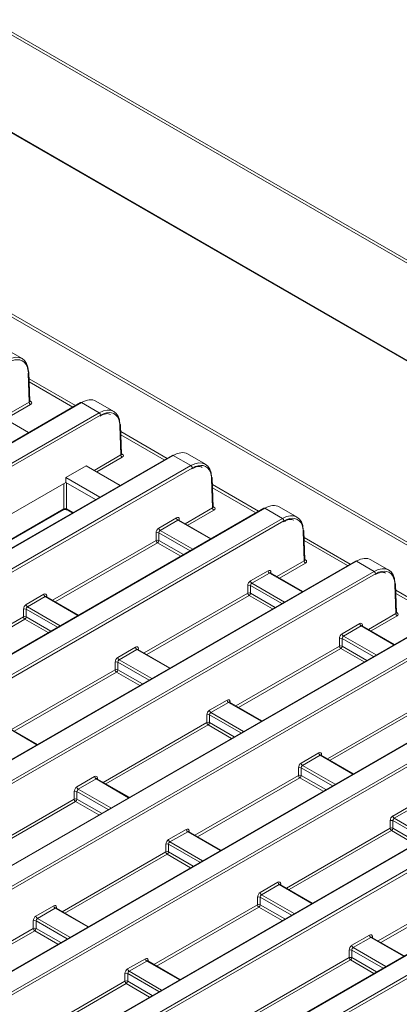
# Model space of a CAD drawing. Header units: millimetres. Extents: x 0 to 1118, y 0 to 864.
# Tile 175 of 248: x 846 to 856, y 263 to 289. Entities that reach past the tile are written whole.
import ezdxf

# ---------------------------------------------------------------- set-up
doc = ezdxf.new("R2010")
doc.units = ezdxf.units.MM

msp = doc.modelspace()

# ---------------------------------------------------------------- linework, layer by layer
at = {"color": 7, "linetype": 'Continuous', "lineweight": 15}
for p, q in [((874.649, 264.318), (830.527, 289.789)), ((830.562, 289.85), (874.684, 264.378)), ((874.793, 269.025), (838.611, 289.912)), ((874.818, 269.028), (838.636, 289.915)), ((844.663, 288.971), (856.914, 281.899)), ((844.81, 288.964), (856.905, 281.982)), ((846.184, 279.831), (845.718, 280.1)), ((846.368, 278.697), (846.345, 279.454)), ((846.383, 278.718), (846.36, 279.475)), ((847.704, 278.688), (825.737, 266.007)), ((847.728, 278.686), (825.762, 266.004)), ((848.189, 278.42), (847.728, 278.686)), ((848.567, 278.455), (848.101, 278.724)), ((826.222, 265.738), (848.189, 278.42)), ((848.225, 278.359), (826.258, 265.678)), ((846.35, 277.907), (845.467, 278.417)), ((848.751, 277.322), (848.728, 278.078)), ((848.766, 277.342), (848.743, 278.099)), ((850.086, 277.312), (828.12, 264.631)), ((850.111, 277.31), (828.145, 264.629)), ((850.572, 277.044), (850.111, 277.31)), ((850.95, 277.08), (850.484, 277.349)), ((828.605, 264.363), (850.572, 277.044)), ((850.608, 276.983), (828.641, 264.302)), ((847.32, 276.735), (847.85, 277.041)), ((848.733, 276.531), (847.85, 277.041)), ((847.32, 276.735), (847.32, 276.61)), ((847.32, 276.735), (848.203, 276.225)), ((851.149, 275.967), (851.126, 276.724)), ((844.491, 274.977), (847.32, 276.61)), ((847.32, 276.61), (848.095, 276.163)), ((851.134, 275.946), (851.111, 276.703)), ((853.333, 275.704), (852.867, 275.973)), ((852.469, 275.937), (830.502, 263.256)), ((852.494, 275.934), (830.527, 263.253)), ((845.079, 274.637), (847.257, 275.895)), ((847.348, 275.895), (847.489, 275.813)), ((852.955, 275.668), (852.494, 275.934)), ((830.988, 262.987), (852.955, 275.668)), ((852.991, 275.608), (831.024, 262.926)), ((849.737, 275.42), (850.198, 275.686)), ((850.233, 275.625), (849.772, 275.359)), ((850.259, 275.628), (850.254, 275.632)), ((851.096, 275.144), (850.258, 275.628)), ((849.667, 275.099), (849.667, 275.298)), ((849.738, 275.298), (849.738, 275.099)), ((853.517, 274.57), (853.494, 275.327)), ((853.531, 274.591), (853.509, 275.348)), ((854.852, 274.561), (832.885, 261.88)), ((854.877, 274.559), (832.91, 261.877)), ((855.338, 274.293), (854.877, 274.559)), ((855.716, 274.328), (855.25, 274.597)), ((833.371, 261.611), (855.338, 274.293)), ((855.374, 274.232), (833.407, 261.551)), ((852.12, 274.044), (852.581, 274.31)), ((852.616, 274.25), (852.155, 273.984)), ((852.642, 274.252), (852.637, 274.256)), ((853.479, 273.768), (852.641, 274.252)), ((852.05, 273.724), (852.05, 273.923)), ((852.121, 273.923), (852.121, 273.724)), ((855.9, 273.195), (855.877, 273.951)), ((855.914, 273.215), (855.892, 273.972)), ((846.29, 273.43), (846.75, 273.696)), ((846.786, 273.635), (846.325, 273.369)), ((846.811, 273.638), (846.807, 273.642)), ((847.649, 273.154), (846.811, 273.638)), ((857.235, 273.185), (835.268, 260.504)), ((857.26, 273.183), (835.293, 260.502)), ((846.22, 273.109), (846.22, 273.308)), ((846.291, 273.308), (846.291, 273.109)), ((835.754, 260.236), (857.721, 272.917)), ((854.503, 272.669), (854.964, 272.935)), ((855.025, 272.876), (855.02, 272.881)), ((857.756, 272.856), (835.79, 260.175)), ((854.999, 272.874), (854.538, 272.608)), ((855.862, 272.393), (855.024, 272.876)), ((854.433, 272.348), (854.433, 272.547)), ((854.504, 272.547), (854.504, 272.348)), ((848.673, 272.054), (849.133, 272.32)), ((849.169, 272.26), (848.708, 271.994)), ((849.194, 272.262), (849.19, 272.266)), ((850.032, 271.778), (849.194, 272.262)), ((848.603, 271.734), (848.603, 271.933)), ((848.674, 271.933), (848.674, 271.734)), ((859.618, 271.81), (837.651, 259.129)), ((859.643, 271.807), (837.676, 259.126)), ((838.137, 258.86), (860.104, 271.541)), ((860.139, 271.481), (838.172, 258.8)), ((851.056, 270.679), (851.516, 270.945)), ((851.552, 270.884), (851.091, 270.618)), ((851.577, 270.886), (851.573, 270.891)), ((852.415, 270.403), (851.577, 270.886)), ((862.001, 270.434), (840.034, 257.753)), ((862.026, 270.432), (840.059, 257.75)), ((850.986, 270.358), (850.986, 270.557)), ((851.057, 270.557), (851.057, 270.358)), ((840.52, 257.484), (862.487, 270.166)), ((862.522, 270.105), (840.555, 257.424)), ((846.585, 269.788), (845.747, 270.272)), ((853.439, 269.303), (853.899, 269.569)), ((853.935, 269.509), (853.474, 269.242)), ((853.96, 269.511), (853.955, 269.515)), ((854.798, 269.027), (853.96, 269.511)), ((864.384, 269.059), (842.417, 256.377)), ((864.409, 269.056), (842.442, 256.375)), ((853.369, 268.982), (853.369, 269.181)), ((853.44, 269.181), (853.44, 268.982)), ((842.903, 256.109), (864.87, 268.79)), ((847.608, 268.689), (848.069, 268.955)), ((848.105, 268.894), (847.644, 268.628)), ((848.13, 268.896), (848.125, 268.901)), ((848.968, 268.413), (848.13, 268.896)), ((864.905, 268.729), (842.938, 256.048)), ((847.539, 268.368), (847.539, 268.567)), ((847.61, 268.567), (847.61, 268.368)), ((855.821, 267.927), (856.282, 268.193)), ((856.318, 268.133), (855.857, 267.867)), ((855.752, 267.607), (855.752, 267.806)), ((855.823, 267.806), (855.823, 267.607)), ((849.991, 267.313), (850.452, 267.579)), ((850.488, 267.519), (850.027, 267.252)), ((850.513, 267.521), (850.508, 267.525)), ((851.351, 267.037), (850.513, 267.521)), ((849.922, 266.992), (849.922, 267.191)), ((849.993, 267.191), (849.993, 266.992)), ((852.374, 265.937), (852.835, 266.203)), ((852.871, 266.143), (852.41, 265.877)), ((852.896, 266.145), (852.891, 266.149)), ((853.734, 265.661), (852.896, 266.145)), ((852.305, 265.617), (852.305, 265.816)), ((852.376, 265.816), (852.376, 265.617)), ((846.544, 265.323), (847.005, 265.589)), ((847.04, 265.529), (846.58, 265.262)), ((847.066, 265.531), (847.061, 265.535)), ((847.904, 265.047), (847.066, 265.531)), ((846.475, 265.003), (846.475, 265.201)), ((846.545, 265.201), (846.545, 265.003)), ((854.757, 264.562), (855.218, 264.828)), ((855.253, 264.767), (854.793, 264.501)), ((855.279, 264.769), (855.274, 264.774)), ((856.117, 264.286), (855.279, 264.769)), ((854.688, 264.241), (854.688, 264.44)), ((854.758, 264.44), (854.758, 264.241)), ((848.927, 263.947), (849.388, 264.213)), ((849.423, 264.153), (848.963, 263.887)), ((849.449, 264.155), (849.444, 264.159)), ((850.287, 263.671), (849.449, 264.155)), ((848.858, 263.627), (848.858, 263.826)), ((848.928, 263.826), (848.928, 263.627))]:
    msp.add_line(p, q, dxfattribs=at)
at = {"color": 9, "linetype": 'Continuous', "lineweight": 15}
for p, q in [((846.365, 279.305), (847.568, 278.61)), ((847.498, 278.57), (846.367, 279.223)), ((845.675, 278.297), (846.368, 278.697)), ((846.403, 278.637), (845.745, 278.257)), ((846.382, 278.731), (846.403, 278.718)), ((848.748, 277.929), (849.951, 277.234)), ((849.881, 277.194), (848.75, 277.847)), ((848.058, 276.921), (848.751, 277.322)), ((848.786, 277.261), (848.128, 276.881)), ((848.765, 277.355), (848.786, 277.343)), ((847.267, 275.917), (847.267, 276.58)), ((847.338, 276.6), (847.338, 275.917)), ((851.131, 276.554), (852.334, 275.859)), ((852.264, 275.818), (851.133, 276.471)), ((851.148, 275.979), (851.169, 275.967)), ((845.065, 274.646), (847.267, 275.917)), ((847.338, 275.917), (847.503, 275.821)), ((850.42, 275.534), (851.134, 275.946)), ((851.169, 275.886), (850.49, 275.494)), ((851.082, 275.136), (850.233, 275.625)), ((850.27, 275.646), (850.27, 275.621)), ((850.551, 274.829), (849.738, 275.298)), ((849.772, 275.359), (850.621, 274.87)), ((846.973, 273.544), (849.667, 275.099)), ((849.703, 275.039), (847.043, 273.504)), ((850.308, 274.689), (849.703, 275.039)), ((849.738, 275.099), (850.378, 274.73)), ((853.514, 275.178), (854.717, 274.483)), ((854.647, 274.443), (853.516, 275.096)), ((852.803, 274.159), (853.517, 274.57)), ((853.552, 274.51), (852.873, 274.118)), ((853.531, 274.604), (853.552, 274.592)), ((853.465, 273.76), (852.616, 274.25)), ((852.653, 274.27), (852.653, 274.245)), ((852.934, 273.453), (852.121, 273.923)), ((852.155, 273.984), (853.004, 273.494)), ((846.822, 273.656), (846.823, 273.631)), ((849.356, 272.169), (852.05, 273.724)), ((852.086, 273.663), (849.426, 272.128)), ((852.691, 273.314), (852.086, 273.663)), ((852.121, 273.724), (852.761, 273.354)), ((855.897, 273.802), (857.1, 273.107)), ((857.03, 273.067), (855.899, 273.72)), ((847.634, 273.146), (846.786, 273.635)), ((847.103, 272.839), (846.291, 273.308)), ((846.325, 273.369), (847.174, 272.88)), ((855.186, 272.783), (855.9, 273.195)), ((855.935, 273.134), (855.256, 272.742)), ((855.914, 273.228), (855.935, 273.216)), ((843.526, 271.554), (846.22, 273.109)), ((846.256, 273.049), (843.596, 271.514)), ((846.861, 272.699), (846.256, 273.049)), ((846.291, 273.109), (846.931, 272.74)), ((855.035, 272.895), (855.036, 272.87)), ((855.847, 272.384), (854.999, 272.874)), ((855.317, 272.078), (854.504, 272.547)), ((854.538, 272.608), (855.387, 272.118)), ((850.017, 271.77), (849.169, 272.26)), ((849.205, 272.28), (849.206, 272.255)), ((851.739, 270.793), (854.433, 272.348)), ((854.469, 272.288), (851.809, 270.752)), ((855.074, 271.938), (854.469, 272.288)), ((854.504, 272.348), (855.144, 271.978)), ((849.486, 271.463), (848.674, 271.933)), ((848.708, 271.994), (849.557, 271.504)), ((845.909, 270.179), (848.603, 271.734)), ((848.638, 271.673), (845.979, 270.138)), ((849.244, 271.324), (848.638, 271.673)), ((848.674, 271.734), (849.314, 271.364)), ((852.4, 270.394), (851.552, 270.884)), ((851.588, 270.905), (851.589, 270.88)), ((854.122, 269.417), (856.816, 270.972)), ((856.852, 270.912), (854.192, 269.377)), ((851.091, 270.618), (851.939, 270.128)), ((848.292, 268.803), (850.986, 270.358)), ((851.869, 270.088), (851.057, 270.557)), ((851.057, 270.358), (851.697, 269.988)), ((846.57, 269.78), (845.722, 270.27)), ((851.021, 270.298), (848.362, 268.762)), ((851.627, 269.948), (851.021, 270.298)), ((854.783, 269.019), (853.935, 269.509)), ((853.971, 269.529), (853.972, 269.504)), ((854.252, 268.712), (853.44, 269.181)), ((853.474, 269.242), (854.322, 268.753)), ((848.953, 268.404), (848.105, 268.894)), ((848.141, 268.915), (848.142, 268.89)), ((850.675, 267.427), (853.369, 268.982)), ((853.404, 268.922), (850.745, 267.387)), ((854.01, 268.572), (853.404, 268.922)), ((853.44, 268.982), (854.08, 268.613)), ((848.422, 268.098), (847.61, 268.567)), ((847.644, 268.628), (848.492, 268.138)), ((844.845, 266.813), (847.539, 268.368)), ((847.574, 268.308), (844.915, 266.772)), ((848.18, 267.958), (847.574, 268.308)), ((847.61, 268.368), (848.25, 267.998)), ((856.635, 267.336), (855.823, 267.806)), ((855.857, 267.867), (856.705, 267.377)), ((851.336, 267.029), (850.488, 267.519)), ((850.524, 267.539), (850.525, 267.514)), ((853.058, 266.052), (855.752, 267.607)), ((855.787, 267.546), (853.128, 266.011)), ((856.393, 267.197), (855.787, 267.546)), ((855.823, 267.607), (856.463, 267.237)), ((850.027, 267.252), (850.875, 266.763)), ((847.228, 265.437), (849.922, 266.992)), ((850.805, 266.722), (849.993, 267.191)), ((849.993, 266.992), (850.633, 266.623)), ((849.957, 266.932), (847.298, 265.397)), ((850.563, 266.582), (849.957, 266.932)), ((855.441, 264.676), (858.135, 266.231)), ((853.719, 265.653), (852.871, 266.143)), ((852.907, 266.163), (852.908, 266.138)), ((858.17, 266.171), (855.511, 264.635)), ((853.188, 265.347), (852.376, 265.816)), ((852.41, 265.877), (853.258, 265.387)), ((847.889, 265.039), (847.04, 265.529)), ((847.077, 265.549), (847.078, 265.524)), ((849.611, 264.062), (852.305, 265.617)), ((852.34, 265.556), (849.681, 264.021)), ((852.946, 265.207), (852.34, 265.556)), ((852.376, 265.617), (853.016, 265.247)), ((847.358, 264.732), (846.545, 265.201)), ((846.58, 265.262), (847.428, 264.773)), ((843.781, 263.447), (846.475, 265.003)), ((846.51, 264.942), (843.851, 263.407)), ((847.116, 264.592), (846.51, 264.942)), ((846.545, 265.003), (847.186, 264.633)), ((856.102, 264.277), (855.253, 264.767)), ((855.29, 264.788), (855.291, 264.763)), ((855.571, 263.971), (854.758, 264.44)), ((854.793, 264.501), (855.641, 264.011)), ((849.46, 264.173), (849.461, 264.148)), ((851.994, 262.686), (854.688, 264.241)), ((854.723, 264.181), (852.064, 262.645)), ((855.329, 263.831), (854.723, 264.181)), ((854.758, 264.241), (855.399, 263.871)), ((850.272, 263.663), (849.423, 264.153)), ((849.741, 263.357), (848.928, 263.826)), ((848.963, 263.887), (849.811, 263.397)), ((846.164, 262.072), (848.858, 263.627)), ((848.893, 263.566), (846.234, 262.031)), ((849.499, 263.217), (848.893, 263.566)), ((848.928, 263.627), (849.569, 263.257))]:
    msp.add_line(p, q, dxfattribs=at)
at = {"color": 7, "linetype": 'Continuous', "lineweight": 15}
for centre, radius, start, end in [((846.335, 279.472), 0.0247, 7.0132, 66.4197), ((846.445, 278.702), 0.077, 183.2329, 237.3433), ((847.714, 278.666), 0.0246, 53.6976, 114.9866), ((848.148, 278.355), 0.077, 3.224, 57.3523), ((848.718, 278.096), 0.0247, 7.0123, 66.4207), ((848.828, 277.326), 0.077, 183.2326, 237.3437), ((850.097, 277.29), 0.0246, 53.7072, 114.977), ((850.531, 276.979), 0.077, 3.2235, 57.3527), ((851.101, 276.721), 0.0247, 7.0119, 66.4208), ((851.211, 275.95), 0.077, 183.2328, 237.3434), ((852.48, 275.914), 0.0246, 53.7023, 114.9821), ((850.275, 275.69), 0.077, 183.2295, 237.3467), ((852.914, 275.603), 0.077, 3.2237, 57.3526), ((849.703, 275.227), 0.0793, 63.53, 116.4707), ((849.814, 275.424), 0.077, 183.2295, 237.3467), ((853.484, 275.345), 0.0247, 7.0115, 66.4211), ((849.703, 275.028), 0.0793, 63.5218, 116.4789), ((849.744, 275.104), 0.077, 183.2328, 237.3434), ((849.661, 275.104), 0.077, 302.6562, 356.7669), ((853.594, 274.575), 0.077, 183.233, 237.3433), ((854.863, 274.539), 0.0246, 53.6978, 114.9872), ((852.658, 274.315), 0.077, 183.2297, 237.3466), ((855.297, 274.228), 0.077, 3.2233, 57.353), ((852.086, 273.852), 0.0793, 63.53, 116.4706), ((852.197, 274.049), 0.077, 183.2297, 237.3466), ((855.867, 273.969), 0.0247, 7.0132, 66.4197), ((846.827, 273.7), 0.077, 183.2295, 237.3467), ((852.086, 273.653), 0.0793, 63.5218, 116.4788), ((852.127, 273.728), 0.077, 183.233, 237.3433), ((852.044, 273.728), 0.077, 302.6562, 356.7669), ((846.367, 273.434), 0.077, 183.2295, 237.3467), ((846.256, 273.237), 0.0793, 63.5218, 116.4789), ((855.977, 273.199), 0.077, 183.2333, 237.343), ((846.256, 273.038), 0.0793, 63.53, 116.4707), ((846.297, 273.114), 0.077, 183.2328, 237.3434), ((846.214, 273.114), 0.077, 302.6562, 356.7669), ((855.04, 272.939), 0.077, 183.23, 237.3463), ((854.58, 272.673), 0.077, 183.23, 237.3463), ((854.469, 272.476), 0.0793, 63.5303, 116.4703), ((849.21, 272.325), 0.077, 183.2297, 237.3466), ((854.469, 272.277), 0.0793, 63.522, 116.4786), ((854.51, 272.352), 0.077, 183.2333, 237.343), ((854.427, 272.352), 0.077, 302.6562, 356.7669), ((848.638, 271.862), 0.0793, 63.5218, 116.4788), ((848.75, 272.059), 0.077, 183.2297, 237.3466), ((848.638, 271.663), 0.0793, 63.53, 116.4706), ((848.68, 271.738), 0.077, 183.233, 237.3433), ((848.597, 271.738), 0.077, 302.6562, 356.7669), ((851.593, 270.949), 0.077, 183.23, 237.3463), ((851.132, 270.683), 0.077, 183.23, 237.3463), ((851.021, 270.486), 0.0793, 63.522, 116.4786), ((851.021, 270.287), 0.0793, 63.5303, 116.4703), ((851.063, 270.362), 0.077, 183.2333, 237.343), ((850.98, 270.362), 0.077, 302.6562, 356.7669), ((853.976, 269.573), 0.077, 183.2299, 237.3463), ((853.515, 269.307), 0.077, 183.2299, 237.3463), ((853.404, 269.11), 0.0793, 63.521, 116.4796), ((848.146, 268.959), 0.077, 183.23, 237.3463), ((853.404, 268.912), 0.0793, 63.5293, 116.4714), ((853.446, 268.987), 0.077, 183.2322, 237.3441), ((853.363, 268.987), 0.077, 302.6562, 356.7669), ((847.574, 268.496), 0.0793, 63.5244, 116.4763), ((847.685, 268.693), 0.077, 183.23, 237.3463), ((847.574, 268.297), 0.0793, 63.5225, 116.4732), ((847.616, 268.372), 0.077, 183.2333, 237.343), ((847.533, 268.372), 0.077, 302.6592, 356.7689), ((855.787, 267.735), 0.0793, 63.521, 116.4796), ((855.898, 267.932), 0.077, 183.2297, 237.3466), ((850.529, 267.583), 0.077, 183.2299, 237.3463), ((855.787, 267.536), 0.0793, 63.5293, 116.4714), ((855.829, 267.611), 0.077, 183.2322, 237.3441), ((855.746, 267.611), 0.077, 302.6562, 356.7669), ((850.068, 267.317), 0.077, 183.2299, 237.3463), ((849.957, 267.12), 0.0793, 63.5233, 116.4773), ((849.957, 266.922), 0.0793, 63.5214, 116.4742), ((849.999, 266.997), 0.077, 183.2322, 237.3441), ((849.916, 266.997), 0.077, 302.6592, 356.7689), ((852.912, 266.208), 0.077, 183.2297, 237.3466), ((852.34, 265.745), 0.0793, 63.5233, 116.4773), ((852.451, 265.942), 0.077, 183.2297, 237.3466), ((847.082, 265.593), 0.077, 183.2299, 237.3463), ((852.34, 265.546), 0.0793, 63.5214, 116.4742), ((852.382, 265.621), 0.077, 183.2322, 237.3441), ((852.299, 265.621), 0.077, 302.6592, 356.7689), ((846.51, 265.13), 0.0793, 63.5214, 116.4742), ((846.621, 265.327), 0.077, 183.2299, 237.3463), ((846.51, 264.932), 0.0793, 63.5233, 116.4773), ((846.552, 265.007), 0.077, 183.2322, 237.3441), ((846.469, 265.007), 0.077, 302.6562, 356.7669), ((855.295, 264.832), 0.077, 183.2297, 237.3466), ((854.723, 264.369), 0.0793, 63.524, 116.4772), ((854.834, 264.566), 0.077, 183.2297, 237.3466), ((849.465, 264.218), 0.077, 183.2297, 237.3466), ((854.723, 264.17), 0.0793, 63.5221, 116.4742), ((854.765, 264.246), 0.077, 183.2322, 237.3434), ((854.682, 264.246), 0.077, 302.6592, 356.7689), ((849.004, 263.952), 0.077, 183.2297, 237.3466), ((848.893, 263.755), 0.0793, 63.5214, 116.4742), ((848.893, 263.556), 0.0793, 63.5233, 116.4773), ((848.935, 263.631), 0.077, 183.2322, 237.3441), ((848.851, 263.631), 0.077, 302.6562, 356.7669)]:
    msp.add_arc(centre, radius, start, end, dxfattribs=at)
at = {"color": 9, "linetype": 'Continuous', "lineweight": 15}
for centre, radius, start, end in [((846.335, 279.477), 0.025, 294.449, 356.36), ((846.388, 278.741), 0.0274, 259.4838, 304.2519), ((848.718, 278.101), 0.025, 294.4506, 356.3584), ((848.771, 277.365), 0.0274, 259.4838, 304.2519), ((851.101, 276.725), 0.025, 294.4492, 356.3598), ((851.154, 275.99), 0.0274, 259.4838, 304.2519), ((847.243, 275.915), 0.0248, 305.3652, 4.6061), ((847.363, 275.915), 0.0248, 175.378, 234.6525), ((850.282, 275.621), 0.0279, 116.5001, 161.6943), ((853.484, 275.35), 0.025, 294.4492, 356.3598), ((853.537, 274.614), 0.0273, 259.2251, 304.3075), ((852.665, 274.245), 0.0279, 116.5005, 161.6945), ((855.867, 273.974), 0.025, 294.4479, 356.3594), ((846.835, 273.631), 0.0279, 116.4962, 161.6875), ((855.92, 273.238), 0.0273, 259.2251, 304.3075), ((855.048, 272.87), 0.0279, 116.5019, 161.6941), ((849.218, 272.255), 0.0279, 116.4966, 161.6877), ((851.601, 270.88), 0.0279, 116.498, 161.6873), ((853.984, 269.504), 0.0279, 116.4937, 161.6895), ((848.154, 268.89), 0.0279, 116.5019, 161.6941), ((850.537, 267.514), 0.0279, 116.4976, 161.6963), ((852.919, 266.138), 0.0279, 116.4976, 161.6963), ((847.089, 265.524), 0.0279, 116.4976, 161.6963), ((855.302, 264.763), 0.0279, 116.4976, 161.6963), ((849.472, 264.148), 0.0279, 116.4976, 161.6963)]:
    msp.add_arc(centre, radius, start, end, dxfattribs=at)
at = {"color": 7, "linetype": 'Continuous', "lineweight": 15}
for centre, major_axis, ratio, start_param, end_param in [((845.815, 279.178), (0.366, 0.655), 0.586707, 5.506743, 7.060086), ((845.85, 279.158), (0.341, 0.612), 0.587367, 5.842018, 7.059464), ((847.72, 278.078), (0.384, 0.644), 0.567903, 0.007885, 0.793202), ((846.333, 278.678), (0.1, 0), 0.577112, 5.497939, 7.068431), ((848.198, 277.802), (0.366, 0.655), 0.586707, 5.506743, 7.060086), ((848.233, 277.782), (0.341, 0.612), 0.587367, 5.842018, 7.059464), ((848.716, 277.302), (0.1, 0), 0.577112, 5.497939, 7.068431), ((850.103, 276.703), (0.384, 0.644), 0.567903, 0.007885, 0.793202), ((850.581, 276.427), (0.366, 0.655), 0.586707, 5.506743, 7.060086), ((850.616, 276.407), (0.341, 0.612), 0.587367, 5.842018, 7.059464), ((851.099, 275.926), (0.1, 0), 0.577112, 5.497939, 7.068431), ((852.486, 275.327), (0.384, 0.644), 0.567903, 0.007885, 0.793202), ((847.303, 275.897), (0.05, 0), 0.557665, 0.78555, 2.356042), ((850.199, 275.604), (0.0487, 0.0874), 0.587367, 5.506121, 7.059464), ((852.964, 275.051), (0.366, 0.655), 0.586707, 5.506743, 7.060086), ((852.999, 275.031), (0.341, 0.612), 0.587367, 5.842018, 7.059464), ((849.738, 275.338), (0.0487, 0.0874), 0.587367, 0.776279, 2.329622), ((849.773, 275.318), (0.0236, 0.0441), 0.597158, 0.766605, 2.319948), ((853.481, 274.551), (0.1, 0), 0.577112, 5.497939, 7.068431), ((854.869, 273.951), (0.384, 0.644), 0.567903, 0.007885, 0.793202), ((855.347, 273.675), (0.366, 0.655), 0.586707, 5.506743, 7.060086), ((852.582, 274.228), (0.0487, 0.0874), 0.587367, 5.506121, 7.059464), ((855.382, 273.656), (0.341, 0.612), 0.587367, 5.842018, 7.059464), ((852.121, 273.962), (0.0487, 0.0874), 0.587367, 0.776279, 2.329622), ((852.156, 273.942), (0.0236, 0.0441), 0.597158, 0.766605, 2.319948), ((846.752, 273.614), (0.0487, 0.0874), 0.587367, 5.506121, 7.059464), ((846.291, 273.348), (0.0487, 0.0874), 0.587367, 0.776279, 2.329622), ((846.326, 273.328), (0.0236, 0.0441), 0.597158, 0.766605, 2.319948), ((855.864, 273.175), (0.1, 0), 0.577112, 5.497939, 7.068431), ((854.965, 272.852), (0.0487, 0.0874), 0.587367, 5.506121, 7.059464), ((854.504, 272.586), (0.0487, 0.0874), 0.587367, 0.776279, 2.329622), ((854.539, 272.567), (0.0236, 0.0441), 0.597158, 0.766605, 2.319948), ((849.135, 272.238), (0.0487, 0.0874), 0.587367, 5.506121, 7.059464), ((848.674, 271.972), (0.0487, 0.0874), 0.587367, 0.776279, 2.329622), ((848.709, 271.952), (0.0236, 0.0441), 0.597158, 0.766605, 2.319948), ((851.518, 270.862), (0.0487, 0.0874), 0.587367, 5.506121, 7.059464), ((851.057, 270.596), (0.0487, 0.0874), 0.587367, 0.776279, 2.329622), ((851.092, 270.577), (0.0236, 0.0441), 0.597158, 0.766605, 2.319948), ((853.901, 269.487), (0.0487, 0.0874), 0.587367, 5.506121, 7.059464), ((853.44, 269.221), (0.0487, 0.0874), 0.587367, 0.776279, 2.329622), ((853.475, 269.201), (0.0236, 0.0441), 0.597158, 0.766605, 2.319948), ((848.07, 268.872), (0.0487, 0.0874), 0.587367, 5.506121, 7.059464), ((847.61, 268.606), (0.0487, 0.0874), 0.587367, 0.776279, 2.329622), ((847.645, 268.587), (0.0236, 0.0441), 0.597158, 0.766605, 2.319948), ((855.823, 267.845), (0.0487, 0.0874), 0.587367, 0.776279, 2.329622), ((855.858, 267.825), (0.0236, 0.0441), 0.597158, 0.766605, 2.319948), ((850.453, 267.497), (0.0487, 0.0874), 0.587367, 5.506121, 7.059464), ((849.993, 267.231), (0.0487, 0.0874), 0.587367, 0.776279, 2.329622), ((850.028, 267.211), (0.0236, 0.0441), 0.597158, 0.766605, 2.319948), ((852.836, 266.121), (0.0487, 0.0874), 0.587367, 5.506121, 7.059464), ((852.376, 265.855), (0.0487, 0.0874), 0.587367, 0.776279, 2.329622), ((852.411, 265.835), (0.0236, 0.0441), 0.597158, 0.766605, 2.319948), ((847.006, 265.507), (0.0487, 0.0874), 0.587367, 5.506121, 7.059464), ((846.545, 265.241), (0.0487, 0.0874), 0.587367, 0.776279, 2.329622), ((846.581, 265.221), (0.0236, 0.0441), 0.597158, 0.766605, 2.319948), ((855.219, 264.745), (0.0487, 0.0874), 0.587367, 5.506121, 7.059464), ((854.758, 264.479), (0.0487, 0.0874), 0.587367, 0.776279, 2.329622), ((854.794, 264.46), (0.0236, 0.0441), 0.597158, 0.766605, 2.319948), ((849.389, 264.131), (0.0487, 0.0874), 0.587367, 5.506121, 7.059464), ((848.928, 263.865), (0.0487, 0.0874), 0.587367, 0.776279, 2.329622), ((848.964, 263.845), (0.0236, 0.0441), 0.597158, 0.766605, 2.319948)]:
    msp.add_ellipse(centre, major_axis=major_axis, ratio=ratio, start_param=start_param, end_param=end_param, dxfattribs=at)
at = {"color": 9, "linetype": 'Continuous', "lineweight": 15}
for centre, major_axis, ratio, start_param, end_param in [((845.85, 279.158), (0.341, 0.612), 0.587367, 5.506121, 5.842018), ((846.333, 278.718), (0.05, -0.0015), 0.576411, 5.515321, 6.318012), ((848.233, 277.782), (0.341, 0.612), 0.587367, 5.506121, 5.842018), ((848.716, 277.343), (0.05, -0.0015), 0.576411, 5.515321, 6.318012), ((850.616, 276.407), (0.341, 0.612), 0.587367, 5.506121, 5.842018), ((851.099, 275.967), (0.05, -0.0015), 0.576411, 5.515321, 6.318012), ((850.234, 275.584), (0.0236, 0.0441), 0.597158, 6.264473, 7.04979), ((852.999, 275.031), (0.341, 0.612), 0.587367, 5.506121, 5.842018), ((853.481, 274.592), (0.05, -0.0015), 0.576411, 5.515321, 6.318012), ((852.617, 274.208), (0.0236, 0.0441), 0.597158, 6.264473, 7.04979), ((855.382, 273.656), (0.341, 0.612), 0.587367, 5.506121, 5.842018), ((846.787, 273.594), (0.0236, 0.0441), 0.597158, 6.264473, 7.04979), ((855.864, 273.216), (0.05, -0.0015), 0.576411, 5.515321, 6.318012), ((855, 272.833), (0.0236, 0.0441), 0.597158, 6.264473, 7.04979), ((849.17, 272.218), (0.0236, 0.0441), 0.597158, 6.264473, 7.04979), ((851.553, 270.843), (0.0236, 0.0441), 0.597158, 6.264473, 7.04979), ((853.936, 269.467), (0.0236, 0.0441), 0.597158, 6.264473, 7.04979), ((848.106, 268.853), (0.0236, 0.0441), 0.597158, 6.264473, 7.04979), ((850.489, 267.477), (0.0236, 0.0441), 0.597158, 6.264473, 7.04979), ((852.872, 266.101), (0.0236, 0.0441), 0.597158, 6.264473, 7.04979), ((847.042, 265.487), (0.0236, 0.0441), 0.597158, 6.264473, 7.04979), ((855.255, 264.726), (0.0236, 0.0441), 0.597158, 6.264473, 7.04979), ((849.425, 264.111), (0.0236, 0.0441), 0.597158, 6.264473, 7.04979)]:
    msp.add_ellipse(centre, major_axis=major_axis, ratio=ratio, start_param=start_param, end_param=end_param, dxfattribs=at)
at = {"color": 7, "linetype": 'Continuous', "lineweight": 15}
for points, knots in [([(846.384, 278.712), (846.384, 278.712), (846.385, 278.711), (846.382, 278.716), (846.383, 278.718), (846.383, 278.718)], [0, 0, 0, 0, 0.23487, 0.918407, 1, 1, 1, 1]), ([(848.214, 278.335), (848.241, 278.349), (848.317, 278.388), (848.414, 278.407), (848.464, 278.384), (848.48, 278.376)], [0, 0, 0, 0, 0.259346, 0.759457, 1, 1, 1, 1]), ([(848.767, 277.336), (848.767, 277.336), (848.767, 277.336), (848.765, 277.34), (848.766, 277.342), (848.766, 277.342)], [0, 0, 0, 0, 0.234876, 0.918393, 1, 1, 1, 1]), ([(850.597, 276.96), (850.623, 276.973), (850.7, 277.012), (850.797, 277.031), (850.847, 277.008), (850.863, 277)], [0, 0, 0, 0, 0.259346, 0.759457, 1, 1, 1, 1]), ([(851.15, 275.961), (851.15, 275.961), (851.15, 275.96), (851.148, 275.964), (851.149, 275.966), (851.149, 275.966)], [0, 0, 0, 0, 0.234876, 0.918397, 1, 1, 1, 1]), ([(847.257, 275.895), (847.26, 275.896), (847.267, 275.9), (847.284, 275.904), (847.304, 275.905), (847.323, 275.904), (847.339, 275.899), (847.346, 275.896), (847.348, 275.895)], [0, 0, 0, 0, 0.161601, 0.325523, 0.504682, 0.692304, 0.859074, 1, 1, 1, 1]), ([(852.98, 275.584), (853.006, 275.597), (853.083, 275.637), (853.18, 275.656), (853.23, 275.632), (853.246, 275.625)], [0, 0, 0, 0, 0.259346, 0.759457, 1, 1, 1, 1]), ([(853.533, 274.585), (853.533, 274.585), (853.533, 274.584), (853.531, 274.589), (853.532, 274.591), (853.532, 274.591)], [0, 0, 0, 0, 0.234876, 0.918397, 1, 1, 1, 1]), ([(855.363, 274.208), (855.389, 274.222), (855.466, 274.261), (855.563, 274.28), (855.613, 274.257), (855.629, 274.249)], [0, 0, 0, 0, 0.259346, 0.759457, 1, 1, 1, 1]), ([(855.916, 273.209), (855.916, 273.209), (855.916, 273.209), (855.914, 273.213), (855.915, 273.215), (855.915, 273.215)], [0, 0, 0, 0, 0.234875, 0.918393, 1, 1, 1, 1])]:
    msp.add_open_spline(points, degree=3, knots=knots, dxfattribs=at)

doc.saveas('drawing.dxf')
